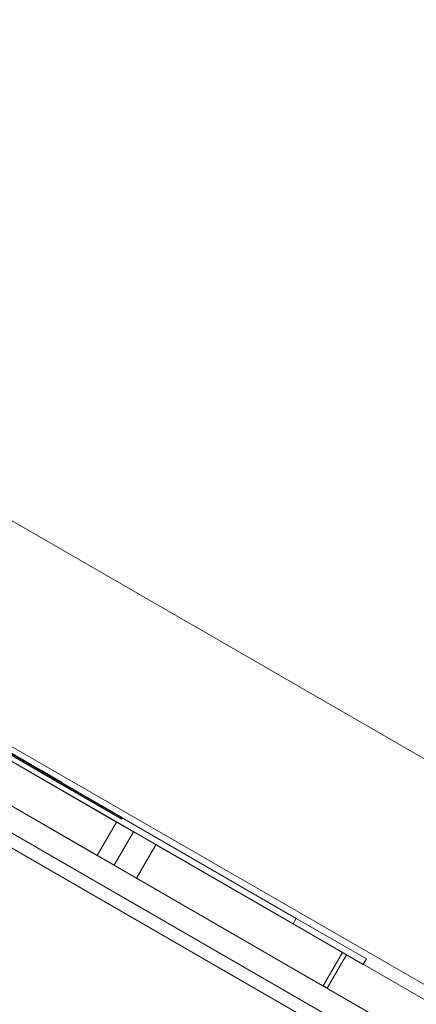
# Model space of a CAD drawing. Header units: inches. Extents: x 1 to 109, y 1 to 85.
# Tile 65 of 256: x 80.117 to 80.627, y 32.121 to 33.389. Entities that reach past the tile are written whole.
import ezdxf

# ---------------------------------------------------------------- set-up
doc = ezdxf.new("R2010")
doc.units = ezdxf.units.IN
doc.header["$MEASUREMENT"] = 0
doc.linetypes.add('CENTERX2', pattern=[0.8, 0.5, -0.1, 0.1, -0.1])
doc.layers.add('FORMAT', color=7, linetype='Continuous')

msp = doc.modelspace()

# ---------------------------------------------------------------- linework, layer by layer
at = {"color": 7, "linetype": 'Continuous', "lineweight": 15, "ltscale": 5}
for p, q in [((85.3934, 29.6911), (71.6546, 37.6232)), ((71.4566, 37.4469), (85.2676, 29.4731)), ((85.2592, 29.4587), (71.4483, 37.4325)), ((85.2343, 29.4156), (71.4234, 37.3893)), ((74.0794, 35.8559), (81.8014, 31.3975)), ((74.0644, 35.83), (81.7865, 31.3716)), ((81.7781, 31.3572), (74.0561, 35.8155)), ((74.1515, 35.8142), (81.7293, 31.4392)), ((74.1366, 35.7883), (81.7143, 31.4133)), ((76.5034, 34.5235), (80.4727, 32.2318)), ((76.4993, 34.5163), (80.4686, 32.2246)), ((80.4727, 32.2318), (76.5936, 34.4714)), ((80.4685, 32.2246), (76.5895, 34.4642)), ((78.5093, 33.3558), (80.263, 32.3433)), ((80.2413, 32.3558), (78.5093, 33.3558)), ((80.2381, 32.3001), (78.4844, 33.3126)), ((78.4844, 33.3126), (80.2164, 32.3126)), ((79.7069, 32.6721), (80.2482, 32.3596)), ((79.7077, 32.6735), (80.249, 32.361)), ((79.7083, 32.6712), (80.2467, 32.3604)), ((79.7092, 32.6727), (80.2476, 32.3618)), ((80.1169, 32.4382), (80.1038, 32.4458)), ((80.1098, 32.4423), (80.1169, 32.4382)), ((80.176, 32.4012), (80.111, 32.4387)), ((80.1768, 32.4027), (80.1119, 32.4402)), ((80.1745, 32.4021), (80.1125, 32.4379)), ((80.1754, 32.4035), (80.1133, 32.4393)), ((80.1169, 32.4382), (80.1165, 32.4375)), ((80.1172, 32.438), (80.1168, 32.4373)), ((80.1382, 32.425), (80.1168, 32.4373)), ((80.1168, 32.4373), (80.13, 32.4297)), ((80.1172, 32.438), (80.1304, 32.4304)), ((80.1386, 32.4257), (80.1172, 32.438)), ((80.1304, 32.4304), (80.13, 32.4297)), ((80.13, 32.4297), (80.1438, 32.4218)), ((80.1304, 32.4304), (80.1442, 32.4225)), ((80.1386, 32.4257), (80.1382, 32.425)), ((80.1386, 32.4257), (80.1382, 32.425)), ((80.1494, 32.4185), (80.1382, 32.425)), ((80.1382, 32.425), (80.1382, 32.425)), ((80.1498, 32.4192), (80.1386, 32.4257)), ((80.1386, 32.4257), (80.1386, 32.4257)), ((80.1442, 32.4225), (80.1438, 32.4218)), ((80.1438, 32.4218), (80.1576, 32.4138)), ((80.1442, 32.4225), (80.158, 32.4145)), ((80.1498, 32.4192), (80.1494, 32.4185)), ((80.1498, 32.4192), (80.1494, 32.4185)), ((80.1707, 32.4062), (80.1494, 32.4185)), ((80.1494, 32.4185), (80.1494, 32.4185)), ((80.1498, 32.4192), (80.1498, 32.4192)), ((80.1711, 32.4069), (80.1498, 32.4192)), ((80.158, 32.4145), (80.1576, 32.4138)), ((80.1576, 32.4138), (80.1707, 32.4062)), ((80.158, 32.4145), (80.1711, 32.4069)), ((80.1711, 32.4069), (80.1707, 32.4062)), ((80.1745, 32.4021), (80.1754, 32.4035)), ((80.1745, 32.4021), (80.1754, 32.4035)), ((80.2467, 32.3604), (80.1745, 32.4021)), ((80.1745, 32.4021), (80.1745, 32.4021)), ((80.2475, 32.3618), (80.1754, 32.4035)), ((80.1754, 32.4035), (80.1754, 32.4035)), ((80.176, 32.4012), (80.1768, 32.4027)), ((80.176, 32.4012), (80.1768, 32.4027)), ((80.176, 32.4012), (80.176, 32.4012)), ((80.2482, 32.3596), (80.176, 32.4012)), ((80.1768, 32.4027), (80.1768, 32.4027)), ((80.249, 32.361), (80.1768, 32.4027)), ((80.2164, 32.3126), (80.2413, 32.3558)), ((80.263, 32.3433), (80.2413, 32.3558)), ((80.2467, 32.3604), (80.2475, 32.3618)), ((80.2467, 32.3604), (80.2476, 32.3618)), ((80.2467, 32.3604), (80.2467, 32.3604)), ((80.2476, 32.3618), (80.2475, 32.3618)), ((80.2482, 32.3596), (80.249, 32.361)), ((80.2482, 32.3596), (80.249, 32.361)), ((80.2482, 32.3596), (80.2482, 32.3596)), ((80.249, 32.361), (80.249, 32.361)), ((80.2381, 32.3001), (80.263, 32.3433)), ((80.267, 32.2835), (80.2919, 32.3266)), ((80.5372, 32.185), (80.2919, 32.3266)), ((80.5321, 32.1879), (80.2919, 32.3266)), ((80.2381, 32.3001), (80.2164, 32.3126)), ((80.267, 32.2835), (80.5123, 32.1418)), ((80.267, 32.2835), (80.5072, 32.1448)), ((80.4727, 32.2318), (80.4685, 32.2246)), ((80.4686, 32.2246), (80.4727, 32.2318)), ((80.4727, 32.2318), (80.5629, 32.1797)), ((80.5629, 32.1798), (80.4727, 32.2318)), ((80.4685, 32.2246), (80.5587, 32.1726)), ((80.5588, 32.1725), (80.4686, 32.2246)), ((80.5072, 32.1448), (80.5321, 32.1879)), ((80.5123, 32.1418), (80.5372, 32.185)), ((80.5372, 32.185), (80.5321, 32.1879)), ((80.5587, 32.1726), (80.5629, 32.1798)), ((80.5629, 32.1797), (80.5588, 32.1725)), ((80.5629, 32.1797), (80.5629, 32.1798)), ((80.5588, 32.1725), (80.5587, 32.1726)), ((80.5072, 32.1448), (80.5123, 32.1418))]:
    msp.add_line(p, q, dxfattribs=at)
at = {"layer": 'FORMAT', "color": 1, "linetype": 'CENTERX2', "lineweight": 0, "ltscale": 5}
msp.add_arc((85.3783, 29.5819), 15.9905, 150.77428, 267.77582, dxfattribs=at)

doc.saveas('drawing.dxf')
